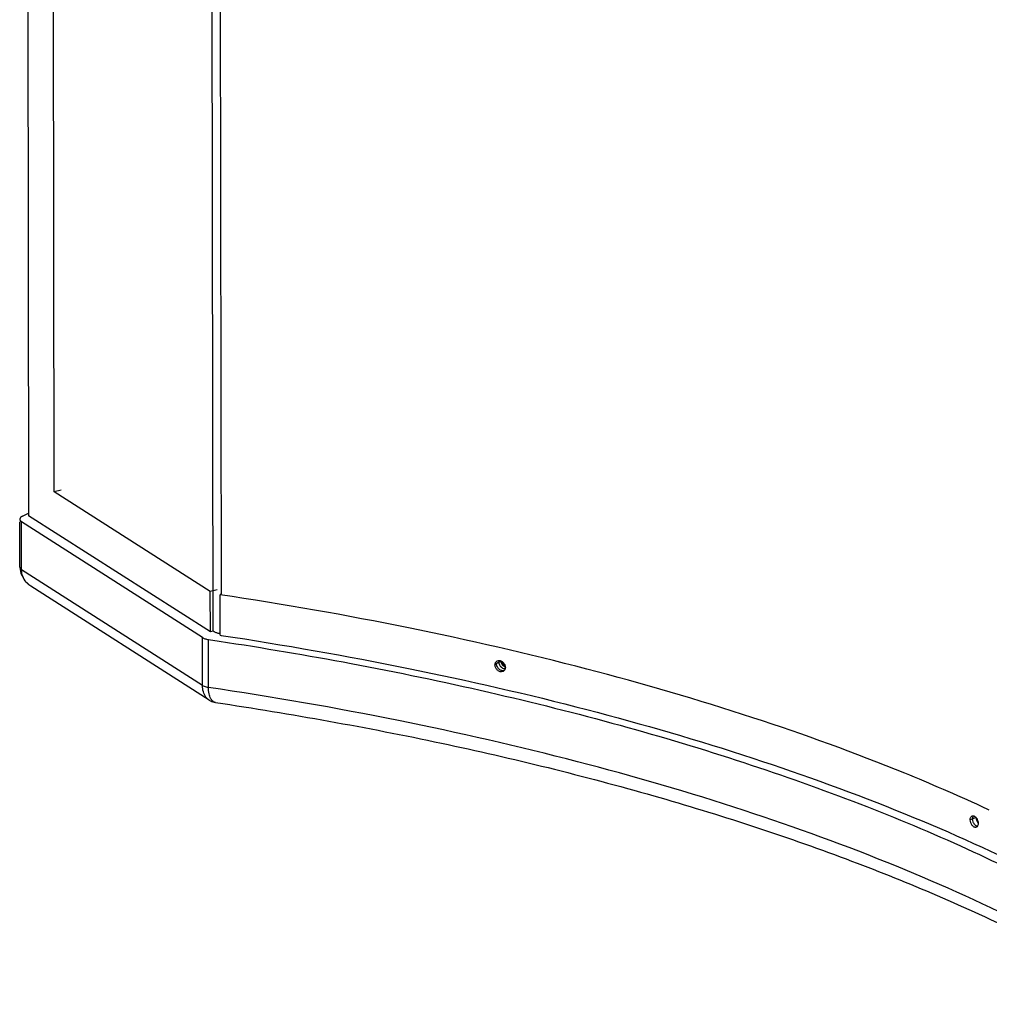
# Model space of a CAD drawing. Header units: inches. Extents: x -1 to 205, y 81 to 217.
# Tile 2 of 108: x 30.92 to 38.51, y 94.36 to 102.07. Entities that reach past the tile are written whole.
import ezdxf

# ---------------------------------------------------------------- set-up
doc = ezdxf.new("R2010")
doc.units = ezdxf.units.IN
doc.header["$LTSCALE"] = 1.1
doc.header["$MEASUREMENT"] = 0
doc.layers.get('0').update_dxf_attribs({"linetype": 'CONTINUOUS'})
for name, color, linetype in [('3_ALL_AXES', 7, 'CONTINUOUS'), ('6_ALL_SURFS', 7, 'CONTINUOUS'), ('7_ALL_FEATURES', 7, 'CONTINUOUS')]:
    doc.layers.add(name, color=color, linetype=linetype)

msp = doc.modelspace()

# ---------------------------------------------------------------- linework, layer by layer
at = {"color": 7, "linetype": 'Continuous'}
msp.add_line((34.67539950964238, 97.03891044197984), (34.68910279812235, 97.04853741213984), dxfattribs=at)
for points, start_tangent, end_tangent in [([(34.67539950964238, 97.03891044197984), (34.67676865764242, 97.05001523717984), (34.67702638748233, 97.05091833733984)], (-0.001681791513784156, 0.9999985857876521), (0.2874292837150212, 0.9578018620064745)), ([(34.69731131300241, 97.02568405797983), (34.69663399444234, 97.02700107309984), (34.69251436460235, 97.03808455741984), (34.69153932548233, 97.04320865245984)], (-0.4682917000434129, 0.8835739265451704), (-0.1349114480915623, 0.9908576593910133)), ([(34.69731255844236, 97.02568471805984), (34.69277315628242, 97.03716596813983), (34.69155243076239, 97.04320703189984)], (-0.4658237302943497, 0.8848775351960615), (-0.1376445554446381, 0.9904816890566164)), ([(34.70494702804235, 97.03159687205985), (34.70061481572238, 97.04267333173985), (34.70001153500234, 97.04519133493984)], (-0.4595453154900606, 0.8881543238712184), (-0.207868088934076, 0.9781568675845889)), ([(34.68094260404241, 97.01598820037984), (34.67683158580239, 97.02706970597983), (34.67539950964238, 97.03891044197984)], (-0.4456309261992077, 0.8952167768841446), (-0.001681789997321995, 0.9999985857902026)), ([(34.69595869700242, 96.99672950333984), (34.68746933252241, 97.00562887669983), (34.68094260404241, 97.01598820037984)], (-0.7632580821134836, 0.6460937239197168), (-0.4456309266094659, 0.8952167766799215)), ([(34.71650425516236, 96.98620538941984), (34.69595869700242, 96.99672950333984)], (-0.97563600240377, 0.2193955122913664), (-0.7632580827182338, 0.6460937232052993)), ([(34.71229078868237, 97.00722768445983), (34.71168161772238, 97.00773511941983), (34.70317442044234, 97.01663859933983), (34.69731131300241, 97.02568405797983)], (-0.7729224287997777, 0.6345005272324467), (-0.4682917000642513, 0.883573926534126)), ([(34.71229143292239, 97.00722846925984), (34.69731255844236, 97.02568471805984)], (-0.7741877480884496, 0.632956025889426), (-0.4658237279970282, 0.8848775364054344)), ([(34.72018831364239, 97.01270273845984), (34.70515896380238, 97.03119099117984), (34.70494702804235, 97.03159687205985)], (-0.774927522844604, 0.6320501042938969), (-0.4595453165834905, 0.8881543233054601)), ([(34.72430436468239, 96.99981815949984), (34.71229078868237, 97.00722768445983)], (-0.9169970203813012, 0.3988940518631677), (-0.7729224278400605, 0.6345005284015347)), ([(34.72430747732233, 96.99982634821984), (34.71229143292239, 97.00722846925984)], (-0.9168539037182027, 0.3992228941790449), (-0.7741877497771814, 0.6329560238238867)), ([(34.72208610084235, 96.98534584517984), (34.71650425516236, 96.98620538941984)], (-0.9965793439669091, 0.08264146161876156), (-0.9756360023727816, 0.2193955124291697)), ([(38.41486161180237, 95.79878665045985), (38.41066454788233, 95.82218388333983)], (-0.3353685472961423, 0.9420870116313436), (-0.001681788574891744, 0.9999985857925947)), ([(38.42629998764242, 95.77777974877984), (38.41982612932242, 95.78768501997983), (38.41486161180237, 95.79878665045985)], (-0.620803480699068, 0.7839662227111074), (-0.3353685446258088, 0.9420870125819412))]:
    msp.add_spline(points, degree=3, dxfattribs=dict(at, start_tangent=start_tangent, end_tangent=end_tangent))
at = {"layer": '3_ALL_AXES', "color": 7, "linetype": 'Continuous'}
for points, start_tangent, end_tangent in [([(34.67539950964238, 97.03891044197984), (34.67708795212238, 97.05089798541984)], (-0.00168179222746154, 0.9999985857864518), (0.2862433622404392, 0.9581569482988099)), ([(34.68094260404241, 97.01598820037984), (34.67539950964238, 97.03891044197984)], (-0.4374409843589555, 0.8992471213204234), (-0.001681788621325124, 0.9999985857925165)), ([(34.69595869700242, 96.99672950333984), (34.68094260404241, 97.01598820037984)], (-0.7660143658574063, 0.6428234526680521), (-0.4374409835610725, 0.8992471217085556)), ([(34.7220874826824, 96.98534903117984), (34.71650425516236, 96.98620538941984), (34.69595869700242, 96.99672950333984)], (-0.9966572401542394, 0.08169666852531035), (-0.7660143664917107, 0.6428234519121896)), ([(38.41486161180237, 95.79878665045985), (38.41066454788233, 95.82218388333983)], (-0.3332037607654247, 0.942854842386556), (-0.001681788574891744, 0.9999985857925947)), ([(38.42629998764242, 95.77777974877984), (38.41486161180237, 95.79878665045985)], (-0.6159642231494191, 0.7877741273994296), (-0.3332037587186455, 0.9428548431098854))]:
    msp.add_spline(points, degree=3, dxfattribs=dict(at, start_tangent=start_tangent, end_tangent=end_tangent))
at = {"layer": '6_ALL_SURFS', "color": 7, "linetype": 'Continuous'}
msp.add_line((38.41086716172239, 95.81720758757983), (38.41066454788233, 95.82218388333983), dxfattribs=at)
for points, start_tangent, end_tangent in [([(34.67539950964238, 97.03891044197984), (34.67676865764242, 97.05001523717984), (34.67702638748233, 97.05091833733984)], (-0.001681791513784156, 0.9999985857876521), (0.2874292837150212, 0.9578018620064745)), ([(34.67611747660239, 97.03050493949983), (34.67539950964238, 97.03891044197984)], (-0.168517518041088, 0.9856986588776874), (-0.001681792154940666, 0.9999985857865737)), ([(34.68094260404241, 97.01598820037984), (34.67683158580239, 97.02706970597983), (34.67539950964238, 97.03891044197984)], (-0.4456309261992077, 0.8952167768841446), (-0.001681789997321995, 0.9999985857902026)), ([(34.68094260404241, 97.01598820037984), (34.67683158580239, 97.02706970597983), (34.67611747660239, 97.03050493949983)], (-0.4456309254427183, 0.8952167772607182), (-0.1685175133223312, 0.9856986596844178)), ([(34.69595869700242, 96.99672950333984), (34.68746933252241, 97.00562887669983), (34.68094260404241, 97.01598820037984)], (-0.7632580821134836, 0.6460937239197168), (-0.4456309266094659, 0.8952167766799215)), ([(34.71650425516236, 96.98620538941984), (34.69595869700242, 96.99672950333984)], (-0.97563600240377, 0.2193955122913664), (-0.7632580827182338, 0.6460937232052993)), ([(34.72208610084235, 96.98534584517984), (34.71650425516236, 96.98620538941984)], (-0.9965793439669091, 0.08264146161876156), (-0.9756360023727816, 0.2193955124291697)), ([(38.41486161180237, 95.79878665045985), (38.41066454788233, 95.82218388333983)], (-0.3353685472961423, 0.9420870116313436), (-0.001681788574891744, 0.9999985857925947)), ([(38.42629998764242, 95.77777974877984), (38.41982612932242, 95.78768501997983), (38.41486161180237, 95.79878665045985)], (-0.620803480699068, 0.7839662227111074), (-0.3353685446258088, 0.9420870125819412))]:
    msp.add_spline(points, degree=3, dxfattribs=dict(at, start_tangent=start_tangent, end_tangent=end_tangent))
at = {"layer": '7_ALL_FEATURES', "color": 7, "linetype": 'Continuous'}
for p, q in [((30.9541459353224, 121.9052937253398), (30.99403930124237, 98.18455179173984)), ((31.19541848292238, 98.37262218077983), (31.15645147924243, 121.5425457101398)), ((32.43798935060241, 97.28045587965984), (32.41699368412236, 109.7645562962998)), ((32.50269447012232, 97.57622594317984), (32.48221307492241, 109.7545387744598)), ((31.24876077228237, 98.38618185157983), (31.19541848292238, 98.37262218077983)), ((32.4161190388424, 97.59219124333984), (31.19541848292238, 98.37262218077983)), ((30.94573486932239, 98.18073981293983), (30.99400566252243, 98.20455352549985)), ((30.92500920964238, 97.78169056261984), (30.92441240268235, 98.13639947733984)), ((32.35437243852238, 97.23143922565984), (30.93885304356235, 98.13642376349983)), ((30.93948342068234, 97.76159921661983), (30.93885304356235, 98.13642376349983)), ((32.4166524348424, 97.27503201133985), (30.99403930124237, 98.18455179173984)), ((30.92502015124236, 97.78169059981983), (30.93298152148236, 97.73228941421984)), ((32.35500281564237, 96.85661467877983), (30.93948342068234, 97.76159921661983)), ((31.01077283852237, 97.63472220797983), (31.00388643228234, 97.63937680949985)), ((31.01080994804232, 97.63469005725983), (31.01076901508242, 97.63471624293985)), ((32.40705800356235, 96.74202627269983), (31.01096608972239, 97.63459022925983)), ((32.46946132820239, 97.60575091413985), (32.4161190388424, 97.59219124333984)), ((32.4166524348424, 97.27503201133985), (32.4161190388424, 97.59219124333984)), ((32.50186982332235, 97.57534692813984), (32.49378393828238, 97.56672794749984)), ((32.49431733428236, 97.24956871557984), (32.49378393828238, 97.56672794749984)), ((32.43798935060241, 97.28045587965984), (32.4166524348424, 97.27503201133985)), ((32.35500281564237, 96.85661467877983), (32.35437243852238, 97.23143922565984)), ((32.40194662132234, 96.84128502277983), (32.40131624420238, 97.21610956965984)), ((32.40131624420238, 97.21610956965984), (32.48651665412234, 97.20329828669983)), ((32.49431733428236, 97.24956871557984), (32.50136319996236, 97.24850575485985)), ((34.67539950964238, 97.03891044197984), (34.64403989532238, 97.01687937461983)), ((32.45741671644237, 96.72314636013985), (32.45736952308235, 96.72315344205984)), ((38.51296177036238, 95.88091124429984), (38.45192205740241, 95.90913855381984)), ((38.41066454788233, 95.82218388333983), (38.36359073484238, 95.80527156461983))]:
    msp.add_line(p, q, dxfattribs=at)
for points in [[(30.93298152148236, 97.73228941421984), (30.96628638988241, 97.67321443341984), (31.01079071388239, 97.63470832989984)], [(32.40679995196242, 96.74219998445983), (32.42660601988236, 96.73178632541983), (32.4574582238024, 96.72314948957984)]]:
    msp.add_lwpolyline(points, dxfattribs=at)
for points, start_tangent, end_tangent in [([(30.9457348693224, 98.18073981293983), (30.93098390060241, 98.17060800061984), (30.92457067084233, 98.15905508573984), (30.9244397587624, 98.15662706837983)], (-0.8968049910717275, -0.4424260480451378), (0.02702529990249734, -0.9996347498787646)), ([(30.9244397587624, 98.15662706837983), (30.92732885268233, 98.14720553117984), (30.93885304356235, 98.13642376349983)], (0.02702530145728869, -0.9996347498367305), (0.8425274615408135, -0.5386533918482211)), ([(30.92537413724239, 97.78167716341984), (30.92600479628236, 97.77629998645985), (30.93948342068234, 97.76159921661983)], (-0.03669280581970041, -0.9993265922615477), (0.8425277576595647, -0.5386529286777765)), ([(30.94834016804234, 97.71121595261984), (30.93948342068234, 97.76159921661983)], (-0.342044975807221, 0.9396835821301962), (-0.001241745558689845, 0.9999992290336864)), ([(31.00388643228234, 97.63937680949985), (30.97491658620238, 97.66579827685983), (30.94834016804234, 97.71121595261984)], (-0.8145279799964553, 0.5801242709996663), (-0.3420449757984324, 0.9396835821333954)), ([(38.45192205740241, 95.90913855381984), (37.85207957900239, 96.16874192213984), (36.66232962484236, 96.60404681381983), (35.36239879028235, 96.98499552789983), (33.96745716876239, 97.30714240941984), (32.49378393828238, 97.56672794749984)], (-0.9086586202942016, 0.4175398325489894), (-0.988827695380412, 0.1490630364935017)), ([(32.45569019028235, 97.27146919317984), (32.4379893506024, 97.28045587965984)], (-0.9260484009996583, 0.3774047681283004), (-0.842527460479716, 0.5386533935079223)), ([(32.35437243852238, 97.23143922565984), (32.37428644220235, 97.22235018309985), (32.40131624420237, 97.21610956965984)], (0.8425274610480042, -0.538653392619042), (0.9890872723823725, -0.1473308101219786)), ([(32.47777845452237, 97.26422759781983), (32.45569019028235, 97.27146919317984)], (-0.9676511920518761, 0.2522918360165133), (-0.9260484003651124, 0.3774047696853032)), ([(32.49424215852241, 97.26057498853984), (32.47777845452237, 97.26422759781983)], (-0.98320652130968, 0.1824964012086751), (-0.9676511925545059, 0.252291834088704)), ([(32.48651665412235, 97.20329828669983), (33.51988248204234, 97.02811100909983), (34.59618076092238, 96.80378300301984), (35.62287523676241, 96.54464876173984), (36.59306003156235, 96.25245126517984), (37.50020910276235, 95.92915598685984), (38.3382204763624, 95.57693760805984), (39.10145751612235, 95.19816527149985), (39.78473218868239, 94.79542177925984)], (0.9886766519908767, -0.1500615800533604), (0.8404025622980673, -0.5419626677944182)), ([(32.50136319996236, 97.24850575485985), (33.96799056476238, 96.98998317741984), (35.36293218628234, 96.66783629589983), (36.66286302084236, 96.28688758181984), (37.85261297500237, 95.85158269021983), (38.91829772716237, 95.36700159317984), (39.84748055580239, 94.83879942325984)], (0.9887939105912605, -0.1492869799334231), (0.8425377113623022, -0.5386373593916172)), ([(34.64403989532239, 97.01687937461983), (34.64540320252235, 97.02798551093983), (34.64941213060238, 97.03715596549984), (34.65808826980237, 97.04625226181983)], (-0.001681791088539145, 0.9999985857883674), (0.8177697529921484, 0.5755455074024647)), ([(34.65808826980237, 97.04625226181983), (34.66422517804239, 97.04958825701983), (34.67855855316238, 97.05164616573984)], (0.8177697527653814, 0.5755455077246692), (0.997688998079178, -0.06794603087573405)), ([(34.67855855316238, 97.05164616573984), (34.68473983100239, 97.05073244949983)], (0.9976889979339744, -0.06794603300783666), (0.9751190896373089, -0.2216816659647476)), ([(34.68473983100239, 97.05073244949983), (34.70427912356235, 97.04090519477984)], (0.9751190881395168, -0.2216816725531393), (0.773432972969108, -0.6338780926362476)), ([(34.66531173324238, 96.97405283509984), (34.66451285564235, 96.97471827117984), (34.6560591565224, 96.98360943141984), (34.64955982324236, 96.99396245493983), (34.64546602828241, 97.00504000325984), (34.64403989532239, 97.01687937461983)], (-0.7743959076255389, 0.6327013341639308), (-0.001681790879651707, 0.9999985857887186)), ([(34.66284882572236, 97.00133989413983), (34.66211293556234, 97.00277275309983), (34.65801225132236, 97.01385188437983), (34.65658374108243, 97.02569180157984)], (-0.4687472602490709, 0.883332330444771), (-0.001681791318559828, 0.9999985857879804)), ([(34.67787987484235, 96.98286644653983), (34.67709119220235, 96.98352276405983), (34.66862322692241, 96.99241720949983), (34.66284882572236, 97.00133989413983)], (-0.7746030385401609, 0.6324477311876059), (-0.4687472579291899, 0.883332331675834)), ([(34.68486818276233, 96.96423757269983), (34.66531173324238, 96.97405283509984)], (-0.9751155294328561, 0.2216973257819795), (-0.7743959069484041, 0.6327013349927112)), ([(34.69748092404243, 96.97303412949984), (34.67787987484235, 96.98286644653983)], (-0.9750997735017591, 0.2217666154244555), (-0.774603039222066, 0.6324477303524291)), ([(34.7113757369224, 96.96861860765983), (34.70536399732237, 96.96536862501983), (34.68486818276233, 96.96423757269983)], (-0.8202055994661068, -0.5720688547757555), (-0.9751155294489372, 0.2216973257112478)), ([(34.71704888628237, 96.97379648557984), (34.69748092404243, 96.97303412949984)], (-0.9426356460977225, -0.3338233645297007), (-0.9750997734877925, 0.2217666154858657)), ([(34.70427912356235, 97.04090519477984), (34.70507661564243, 97.04023881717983), (34.71351175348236, 97.03133471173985), (34.71925242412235, 97.02241749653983)], (0.7734329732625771, -0.6338780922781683), (0.4669182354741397, -0.8843004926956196)), ([(34.71931051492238, 96.97653427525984), (34.7113757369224, 96.96861860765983)], (-0.5751228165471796, -0.818067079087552), (-0.8202055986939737, -0.572068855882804)), ([(34.71925242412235, 97.02241749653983), (34.71999251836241, 97.02096873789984), (34.72407281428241, 97.00988177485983), (34.72549381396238, 96.99803882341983)], (0.4669182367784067, -0.8843004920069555), (0.001681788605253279, -0.9999985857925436)), ([(34.72387446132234, 96.98601537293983), (34.72013997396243, 96.97777506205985), (34.71931051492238, 96.97653427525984)], (-0.285976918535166, -0.9582365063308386), (-0.5751228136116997, -0.818067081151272)), ([(34.72549381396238, 96.99803882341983), (34.72413555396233, 96.98693620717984), (34.72387446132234, 96.98601537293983)], (0.001681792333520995, -0.9999985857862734), (-0.2859769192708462, -0.9582365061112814)), ([(32.35500281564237, 96.85661467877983), (32.36773083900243, 96.85016116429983), (32.38362839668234, 96.84496976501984), (32.40194662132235, 96.84128502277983)], (0.842527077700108, -0.538653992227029), (0.989087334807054, -0.147330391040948)), ([(32.40688999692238, 96.74214661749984), (32.38216102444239, 96.76520578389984), (32.36199284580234, 96.80602666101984), (32.35500281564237, 96.85661467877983)], (-0.8399005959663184, 0.5427402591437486), (-0.0008103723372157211, 0.9999996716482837)), ([(39.78536256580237, 94.42059723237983), (38.85351298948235, 94.95382279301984), (37.78596622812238, 95.44091737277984), (36.59373184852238, 95.87761313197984), (35.28992891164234, 96.25926167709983), (33.88847226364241, 96.58164502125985), (32.40194662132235, 96.84128502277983)], (-0.8404025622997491, 0.5419626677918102), (-0.9890872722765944, 0.1473308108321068)), ([(32.40666145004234, 96.79144039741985), (32.40194662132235, 96.84128502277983)], (-0.2002073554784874, 0.9797535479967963), (-0.001426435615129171, 0.9999989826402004)), ([(32.42021807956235, 96.75277360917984), (32.40666145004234, 96.79144039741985)], (-0.4856010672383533, 0.8741805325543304), (-0.2002073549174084, 0.9797535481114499)), ([(32.4574008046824, 96.72334902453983), (32.44146727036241, 96.72906953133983), (32.42021807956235, 96.75277360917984)], (-0.9874497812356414, 0.1579333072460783), (-0.4856010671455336, 0.8741805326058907)), ([(32.45743508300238, 96.72314363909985), (34.22537014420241, 96.40451605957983), (35.8862509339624, 95.99257765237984), (37.39334658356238, 95.49796416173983), (38.72001650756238, 94.93061542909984), (39.75203106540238, 94.36035752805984)], (0.9890060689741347, -0.1478749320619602), (0.8466249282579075, -0.5321900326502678)), ([(38.36359073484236, 95.80527156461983), (38.36775519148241, 95.82503251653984), (38.3791120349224, 95.83565697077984)], (-0.001681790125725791, 0.9999985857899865), (0.9410481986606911, 0.3382725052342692)), ([(38.3791120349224, 95.83565697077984), (38.38669979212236, 95.83658140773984), (38.3947965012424, 95.83436226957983), (38.40288518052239, 95.82917959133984), (38.41040386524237, 95.82138588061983), (38.4114395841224, 95.82002876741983)], (0.9410481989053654, 0.3382725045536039), (0.5953754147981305, -0.8034476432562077)), ([(38.38242026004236, 95.81203649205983), (38.38659181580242, 95.83179423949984), (38.38716117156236, 95.83279812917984)], (-0.00168178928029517, 0.9999985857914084), (0.5109215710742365, 0.8596273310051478)), ([(38.38723738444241, 95.78693403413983), (38.38660682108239, 95.78864400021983), (38.38242026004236, 95.81203649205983)], (-0.3571450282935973, 0.9340489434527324), (-0.001681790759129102, 0.9999985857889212)), ([(38.4114395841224, 95.82002876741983), (38.41682271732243, 95.81148297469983), (38.42110711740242, 95.80210722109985)], (0.5953754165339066, -0.8034476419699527), (0.3548085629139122, -0.934938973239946)), ([(38.36840573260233, 95.78015723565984), (38.36777029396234, 95.78188223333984), (38.36359073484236, 95.80527156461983)], (-0.3569185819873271, 0.9341354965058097), (-0.00168178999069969, 0.9999985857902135)), ([(38.37990862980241, 95.75996957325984), (38.37916066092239, 95.76089703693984), (38.37271398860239, 95.77079001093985), (38.36840573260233, 95.78015723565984)], (-0.6357548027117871, 0.7718910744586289), (-0.3569185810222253, 0.9341354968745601)), ([(38.40449165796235, 95.74563972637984), (38.40288534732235, 95.74570886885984), (38.39479622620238, 95.74793071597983), (38.38669969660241, 95.75311059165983), (38.37990862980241, 95.75996957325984)], (-0.9999973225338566, 0.002314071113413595), (-0.6357548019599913, 0.7718910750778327)), ([(38.39875672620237, 95.76673284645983), (38.39801639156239, 95.76765012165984), (38.39155884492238, 95.77754801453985), (38.38723738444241, 95.78693403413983)], (-0.6359530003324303, 0.7717277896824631), (-0.3571450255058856, 0.934048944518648)), ([(38.41864634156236, 95.75294667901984), (38.4136783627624, 95.75467182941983), (38.40556815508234, 95.75985791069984), (38.39875672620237, 95.76673284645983)], (-0.9735088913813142, 0.2286491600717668), (-0.6359530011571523, 0.7717277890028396)), ([(38.41042186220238, 95.74661494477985), (38.40449165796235, 95.74563972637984)], (-0.9423077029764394, -0.334747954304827), (-0.9999973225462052, 0.002314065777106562)), ([(38.42589075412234, 95.77698170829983), (38.42175419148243, 95.75723071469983), (38.41683048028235, 95.75062279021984), (38.41042186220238, 95.74661494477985)], (0.001681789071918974, -0.9999985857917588), (-0.9423077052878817, -0.3347479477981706)), ([(38.42110711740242, 95.80210722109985), (38.42173873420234, 95.80038087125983), (38.42589075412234, 95.77698170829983)], (0.3548085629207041, -0.9349389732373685), (0.001681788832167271, -0.9999985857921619))]:
    msp.add_spline(points, degree=3, dxfattribs=dict(at, start_tangent=start_tangent, end_tangent=end_tangent))

doc.saveas('drawing.dxf')
